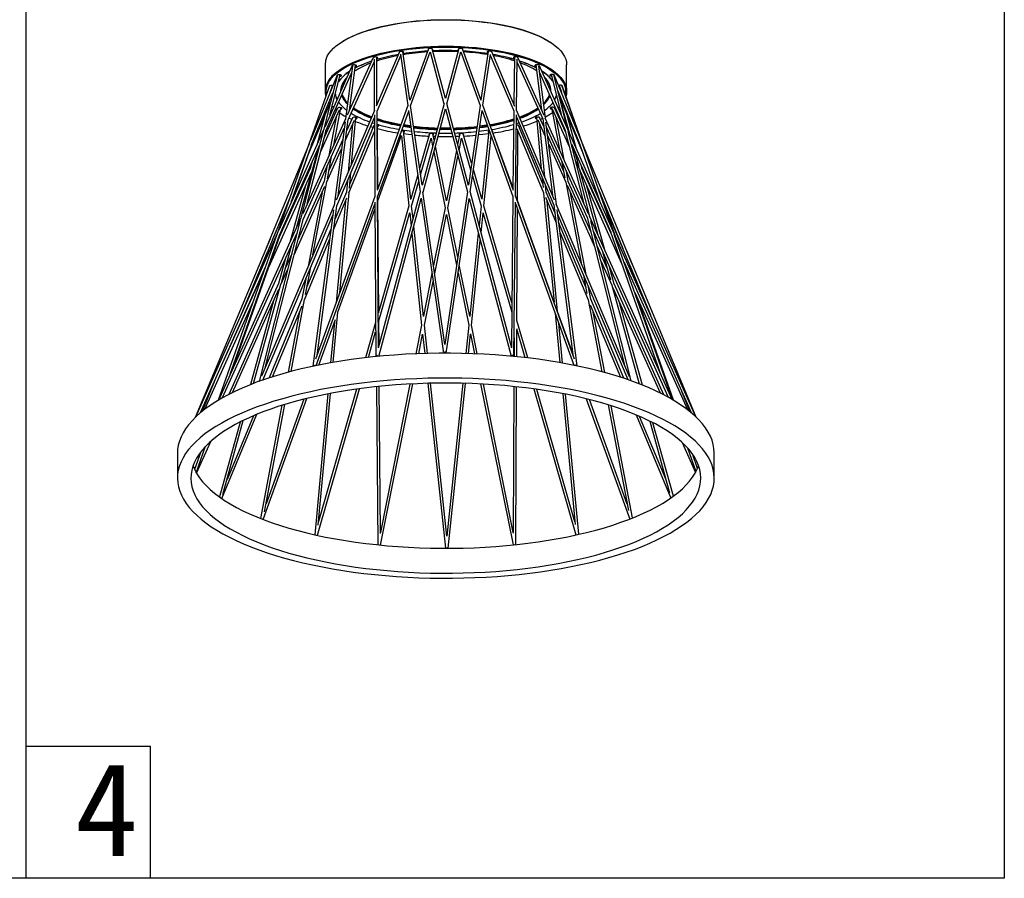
# Model space of a CAD drawing. Header units: inches. Extents: x -231 to 15565, y -8146 to 447.
# Tile 2 of 22: x -126 to -21, y 133 to 225. Entities that reach past the tile are written whole.
import ezdxf

# ---------------------------------------------------------------- set-up
doc = ezdxf.new("R2010")
doc.units = ezdxf.units.IN
doc.header["$MEASUREMENT"] = 0
doc.styles.add('宋体', font='txt')

msp = doc.modelspace()

# ---------------------------------------------------------------- linework, layer by layer
for p, q in [((-125.83, 430.231), (-125.83, 133.231)), ((-125.83, 147.413), (-112.484, 147.413)), ((-112.484, 147.413), (-112.484, 133.231))]:
    msp.add_line(p, q)
at = {"color": 7, "linetype": 'Continuous', "lineweight": 25}
for p, q in [((-85.739, 221.874), (-88.226, 216.027)), ((-84.615, 216.684), (-85.362, 221.894)), ((-82.609, 222.197), (-84.631, 216.642)), ((-82.433, 221.867), (-80.953, 216.297)), ((-80.803, 216.854), (-82.224, 222.201)), ((-79.362, 222.209), (-80.803, 216.854)), ((-80.655, 216.297), (-79.156, 221.866)), ((-76.966, 216.641), (-78.973, 222.196)), ((-76.222, 221.908), (-76.989, 216.705)), ((-73.35, 216.019), (-75.833, 221.877)), ((-88.536, 221.264), (-91.34, 215.056)), ((-88.459, 221.081), (-88.426, 215.555)), ((-88.142, 216.223), (-88.173, 221.294)), ((-88.138, 215.497), (-85.594, 221.479)), ((-85.611, 221.597), (-84.824, 216.111)), ((-84.529, 216.08), (-82.429, 221.851)), ((-79.158, 221.86), (-77.078, 216.103)), ((-76.782, 216.133), (-75.977, 221.594)), ((-75.99, 221.508), (-73.462, 215.545)), ((-73.402, 221.316), (-73.454, 216.265)), ((-73.173, 215.602), (-73.117, 221.074)), ((-70.203, 215.029), (-73.02, 221.27)), ((-90.808, 220.411), (-93.753, 213.8)), ((-93.709, 220.472), (-93.709, 217.639)), ((-90.765, 220.357), (-91.517, 214.664)), ((-91.237, 214.585), (-88.457, 220.739)), ((-91.107, 215.573), (-90.463, 220.444)), ((-73.12, 220.791), (-70.354, 214.663)), ((-71.097, 220.471), (-70.479, 215.641)), ((-70.074, 214.743), (-70.789, 220.335)), ((-53.919, 182.717), (-70.73, 220.425)), ((-67.789, 217.638), (-67.789, 220.471)), ((-92.403, 219.372), (-95.283, 212.354)), ((-92.381, 219.383), (-93.893, 213.481)), ((-93.618, 213.394), (-90.87, 219.566)), ((-93.191, 215.061), (-92.079, 219.402)), ((-70.703, 219.657), (-67.97, 213.527)), ((-70.697, 219.613), (-70.676, 219.598)), ((-69.463, 219.434), (-68.383, 215.162)), ((-67.698, 213.623), (-69.161, 219.415)), ((-60.758, 199.092), (-69.116, 219.396)), ((-93.226, 218.209), (-105.176, 184.504)), ((-93.176, 217.49), (-92.916, 218.222)), ((-93.096, 217.684), (-92.911, 218.209)), ((-92.911, 218.209), (-92.903, 218.239)), ((-91.98, 217.781), (-91.98, 217.798)), ((-68.725, 217.688), (-66.475, 212.224)), ((-68.605, 218.262), (-68.604, 218.259)), ((-68.604, 218.259), (-68.345, 217.522)), ((-68.585, 218.104), (-68.548, 218.1)), ((-66.24, 212.408), (-68.296, 218.25)), ((-66.073, 212.003), (-68.284, 218.244)), ((-68.254, 218.16), (-68.242, 218.179)), ((-95.154, 211.909), (-92.868, 217.481)), ((-92.979, 217.046), (-93.047, 217.046)), ((-92.435, 216.758), (-92.489, 216.872)), ((-68.531, 216.919), (-66.029, 210.941)), ((-95.521, 210.801), (-93.107, 216.549)), ((-94.203, 211.108), (-92.153, 215.661)), ((-92.395, 215.824), (-93.787, 212.734)), ((-92.824, 215.886), (-92.948, 216.009)), ((-92.789, 211.849), (-92.033, 215.862)), ((-92.497, 215.598), (-92.598, 215.684)), ((-88.424, 215.56), (-92.507, 205.962)), ((-90.944, 215.934), (-91.048, 216.02)), ((-90.894, 216.045), (-91.03, 216.154)), ((-90.895, 216.043), (-91.03, 216.153)), ((-84.821, 216.119), (-88.139, 207)), ((-84.747, 215.577), (-83.496, 206.849)), ((-83.306, 207.554), (-84.532, 216.103)), ((-80.95, 216.308), (-83.309, 207.543)), ((-83.202, 206.831), (-80.805, 215.739)), ((-80.805, 215.74), (-78.442, 206.847)), ((-78.329, 207.542), (-80.661, 216.32)), ((-77.076, 216.113), (-78.336, 207.568)), ((-78.149, 206.864), (-76.865, 215.574)), ((-76.871, 215.531), (-73.556, 206.359)), ((-73.479, 206.995), (-76.79, 216.155)), ((-73.462, 215.551), (-73.548, 207.183)), ((-69.078, 205.941), (-73.182, 215.622)), ((-70.537, 216.096), (-70.647, 216.012)), ((-70.52, 215.961), (-70.596, 215.901)), ((-69.425, 215.907), (-68.562, 211.393)), ((-69.412, 215.907), (-69.402, 215.876)), ((-69.345, 215.749), (-67.49, 211.626)), ((-67.895, 213.228), (-69.084, 215.872)), ((-68.965, 215.606), (-68.915, 215.647)), ((-68.588, 215.97), (-68.696, 215.864)), ((-68.332, 216.133), (-67.521, 213.227)), ((-91.517, 214.665), (-96.105, 204.507)), ((-93.724, 215.08), (-94.612, 211.869)), ((-92.515, 214.856), (-93.292, 210.736)), ((-92.459, 205.339), (-88.422, 214.83)), ((-92.318, 206.406), (-91.235, 214.602)), ((-91.528, 212.384), (-90.571, 214.522)), ((-90.768, 214.786), (-91.396, 213.384)), ((-90.855, 214.593), (-91.165, 214.745)), ((-90.86, 209.834), (-90.397, 214.832)), ((-88.421, 214.702), (-88.469, 214.719)), ((-88.424, 215.099), (-88.371, 206.362)), ((-88.088, 207.141), (-88.138, 215.517)), ((-88.083, 206.312), (-84.737, 215.507)), ((-73.267, 206.408), (-73.178, 215.092)), ((-73.101, 214.693), (-73.183, 214.665)), ((-73.08, 214.645), (-73.183, 214.61)), ((-73.137, 214.779), (-73.182, 214.763)), ((-73.13, 214.763), (-73.182, 214.745)), ((-73.18, 214.881), (-69.171, 205.423)), ((-71.038, 214.861), (-70.51, 209.32)), ((-70.895, 214.584), (-70.123, 212.862)), ((-70.25, 213.848), (-70.688, 214.828)), ((-70.38, 214.72), (-70.593, 214.615)), ((-70.354, 214.665), (-69.306, 206.48)), ((-65.422, 204.436), (-70.083, 214.764)), ((-68.053, 210.266), (-68.922, 214.809)), ((-66.722, 211.434), (-67.695, 214.923)), ((-93.891, 213.489), (-98.675, 202.745)), ((-96.032, 203.97), (-91.648, 213.676)), ((-95.618, 205.586), (-93.612, 213.415)), ((-91.56, 214.343), (-92.739, 205.415)), ((-90.753, 214.115), (-91.229, 208.965)), ((-88.465, 213.948), (-91.055, 207.715)), ((-88.547, 213.75), (-88.844, 213.836)), ((-88.047, 207.254), (-88.096, 213.982)), ((-72.909, 214.242), (-73.188, 214.153)), ((-73.139, 213.635), (-70.264, 206.737)), ((-70.356, 207.708), (-72.971, 213.979)), ((-72.728, 213.814), (-72.883, 213.768)), ((-70.137, 208.439), (-70.676, 214.096)), ((-68.89, 205.499), (-70.02, 214.323)), ((-69.949, 213.765), (-65.59, 204.109)), ((-67.971, 213.529), (-65.992, 205.7)), ((-93.921, 213.371), (-96.305, 204.064)), ((-91.808, 212.463), (-93.303, 209.123)), ((-91.145, 206.75), (-88.413, 213.322)), ((-88.037, 205.871), (-85.495, 212.932)), ((-85.517, 212.871), (-84.714, 205.349)), ((-84.497, 206.033), (-85.281, 213.381)), ((-82.507, 213.062), (-83.565, 209.363)), ((-83.465, 208.666), (-82.341, 212.593)), ((-82.343, 212.589), (-82.175, 211.758)), ((-82.007, 212.382), (-82.146, 213.07)), ((-81.897, 212.79), (-82.091, 212.797)), ((-79.315, 212.8), (-79.722, 212.786)), ((-79.261, 213.073), (-79.491, 211.916)), ((-79.323, 211.284), (-79.064, 212.589)), ((-79.068, 212.603), (-78.092, 209.222)), ((-77.991, 209.909), (-78.903, 213.07)), ((-76.129, 213.394), (-76.891, 206.054)), ((-76.675, 205.349), (-75.897, 212.838)), ((-73.547, 207.229), (-75.773, 213.38)), ((-75.739, 213.284), (-75.72, 213.309)), ((-73.072, 205.916), (-73.039, 213.395)), ((-68.124, 209.105), (-69.843, 212.941)), ((-65.317, 204.205), (-67.618, 213.307)), ((-95.423, 212.012), (-100.018, 200.815)), ((-98.575, 202.261), (-94.318, 211.821)), ((-97.343, 205.736), (-95.114, 212.024)), ((-97.163, 206.14), (-94.986, 212.319)), ((-96.736, 203.111), (-94.34, 211.771)), ((-93.533, 207.905), (-91.94, 211.463)), ((-80.694, 205.878), (-81.879, 211.748)), ((-69.717, 211.955), (-67.889, 207.874)), ((-67.285, 211.99), (-63.061, 202.516)), ((-66.911, 211.041), (-67.217, 211.722)), ((-66.993, 211.336), (-66.496, 209.553)), ((-66.509, 212.305), (-64.256, 205.903)), ((-62.806, 202.65), (-66.127, 212.089)), ((-95.689, 210.4), (-95.651, 210.492)), ((-94.476, 211.204), (-94.531, 211.083)), ((-93.468, 208.247), (-93.015, 210.648)), ((-82.047, 211.125), (-80.84, 205.146)), ((-79.619, 211.275), (-80.694, 205.879)), ((-80.546, 205.147), (-79.451, 210.644)), ((-95.305, 209.363), (-98.62, 202.004)), ((-95.129, 209.999), (-95.307, 209.357)), ((-95.034, 209.265), (-94.893, 209.577)), ((-93.518, 209.535), (-93.809, 207.99)), ((-76.888, 206.087), (-77.798, 209.241)), ((-68.33, 210.179), (-67.98, 208.352)), ((-66.812, 210.12), (-66.387, 209.175)), ((-66.395, 209.193), (-64.494, 202.381)), ((-66.124, 209.291), (-66.194, 209.543)), ((-63.023, 202.399), (-66.131, 209.307)), ((-99.754, 198.785), (-95.185, 208.929)), ((-91.098, 207.26), (-90.946, 208.894)), ((-83.759, 208.686), (-84.503, 206.087)), ((-77.9, 208.554), (-76.967, 205.322)), ((-70.419, 208.368), (-70.32, 207.331)), ((-67.613, 207.963), (-67.821, 209.051)), ((-66.346, 209.083), (-61.888, 199.175)), ((-95.808, 207.545), (-97.507, 201.404)), ((-97.021, 200.111), (-93.731, 207.462)), ((-93.809, 207.992), (-96.599, 201.759)), ((-95.007, 200.083), (-93.531, 207.915)), ((-91.316, 208.025), (-91.428, 206.82)), ((-84.421, 205.324), (-83.659, 207.989)), ((-69.981, 206.809), (-70.046, 207.487)), ((-67.889, 207.876), (-66.239, 199.243)), ((-67.747, 207.558), (-64.799, 200.978)), ((-65.207, 202.594), (-67.616, 207.969)), ((-63.711, 200.645), (-65.608, 207.443)), ((-64.404, 207.191), (-61.764, 200.779)), ((-101.732, 195.879), (-97.402, 206.432)), ((-94.039, 206.774), (-95.533, 198.845)), ((-88.37, 206.366), (-94.722, 188.909)), ((-92.797, 202.774), (-91.374, 206.198)), ((-91.427, 206.82), (-92.652, 203.874)), ((-92.138, 196.012), (-91.144, 206.755)), ((-87.987, 190.16), (-88.083, 206.331)), ((-83.494, 206.856), (-88.01, 190.072)), ((-87.944, 189.208), (-83.392, 206.126)), ((-83.396, 206.155), (-81.015, 189.548)), ((-80.856, 190.473), (-83.205, 206.852)), ((-78.441, 206.854), (-80.857, 190.474)), ((-80.702, 189.548), (-78.254, 206.153)), ((-78.255, 206.142), (-73.761, 189.227)), ((-73.687, 190.069), (-78.155, 206.885)), ((-73.556, 206.364), (-73.722, 190.202)), ((-66.937, 188.892), (-73.275, 206.428)), ((-70.264, 206.738), (-69.145, 195.001)), ((-70.068, 206.267), (-68.93, 203.538)), ((-69.068, 204.618), (-69.983, 206.812)), ((-65.704, 197.983), (-67.378, 206.734)), ((-64.108, 206.35), (-58.794, 193.652)), ((-92.739, 205.416), (-100.538, 187.08)), ((-99.342, 201.703), (-97.65, 205.733)), ((-94.669, 188.212), (-88.366, 205.533)), ((-94.576, 189.311), (-92.456, 205.356)), ((-91.517, 205.855), (-92.525, 194.946)), ((-92.328, 193.951), (-88.363, 204.964)), ((-88.368, 205.738), (-88.269, 189.181)), ((-87.949, 193.887), (-88.037, 205.873)), ((-84.714, 205.35), (-87.951, 194.038)), ((-84.275, 203.953), (-84.422, 205.326)), ((-80.84, 205.146), (-82.073, 198.957)), ((-79.475, 199.842), (-80.546, 205.148)), ((-76.967, 205.323), (-77.184, 203.233)), ((-73.673, 194.944), (-76.676, 205.35)), ((-73.444, 189.197), (-73.274, 205.73)), ((-73.276, 205.584), (-67.01, 188.248)), ((-73.128, 193.053), (-73.076, 205.03)), ((-69.153, 195.087), (-73.073, 205.918)), ((-68.76, 194.002), (-69.889, 205.838)), ((-69.171, 205.424), (-67.12, 189.398)), ((-61.058, 187.022), (-68.899, 205.519)), ((-62.584, 202.152), (-63.866, 205.772)), ((-96.305, 204.066), (-105.043, 184.722)), ((-100.402, 186.663), (-92.88, 204.348)), ((-100.09, 188.132), (-96.027, 203.989)), ((-92.803, 204.934), (-95.02, 188.146)), ((-87.943, 193.017), (-84.624, 204.616)), ((-84.632, 204.587), (-84.482, 203.182)), ((-81.95, 198.099), (-80.692, 204.414)), ((-80.692, 204.415), (-79.599, 199.001)), ((-76.976, 202.45), (-76.755, 204.585)), ((-76.77, 204.64), (-73.684, 193.94)), ((-66.673, 188.179), (-68.816, 204.914)), ((-68.755, 204.442), (-61.239, 186.71)), ((-65.59, 204.11), (-61.588, 188.272)), ((-56.461, 184.583), (-65.333, 204.239)), ((-96.374, 203.798), (-100.8, 186.522)), ((-93.078, 202.849), (-95.654, 196.653)), ((-83.157, 193.479), (-84.19, 203.159)), ((-65.74, 196.634), (-68.649, 203.613)), ((-60.863, 186.579), (-65.201, 203.745)), ((-99.608, 201.813), (-107.66, 182.643)), ((-98.843, 202.368), (-107.599, 182.701)), ((-104.702, 184.777), (-96.719, 202.449)), ((-103.881, 187.295), (-98.557, 202.313)), ((-103.523, 188.088), (-98.358, 202.749)), ((-84.398, 202.388), (-83.348, 192.554)), ((-77.268, 202.427), (-78.196, 193.494)), ((-68.511, 202.533), (-65.475, 195.25)), ((-64.915, 202.614), (-56.886, 184.824)), ((-63.073, 202.543), (-57.783, 187.511)), ((-56.443, 184.573), (-62.675, 202.28)), ((-98.367, 197.218), (-97.236, 201.306)), ((-95.912, 195.28), (-93.223, 201.75)), ((-78.004, 192.554), (-77.06, 201.644)), ((-63.474, 198.725), (-64.526, 201.073)), ((-102.726, 193.647), (-99.885, 200.409)), ((-97.294, 200.206), (-97.938, 198.766)), ((-63.982, 200.547), (-63.103, 197.395)), ((-53.897, 182.696), (-61.384, 200.587)), ((-107.075, 183.172), (-100.075, 198.893)), ((-98.007, 199.599), (-98.722, 197.013)), ((-95.809, 195.827), (-95.256, 198.761)), ((-78.195, 193.501), (-79.307, 199.009)), ((-64.118, 199.457), (-62.949, 196.849)), ((-62.681, 196.955), (-63.199, 198.811)), ((-61.623, 199.29), (-54.443, 183.184)), ((-61.024, 198.982), (-59.268, 194.714)), ((-100.271, 198.338), (-104.665, 188.585)), ((-100.004, 198.231), (-99.933, 198.389)), ((-98.449, 196.92), (-97.716, 198.557)), ((-82.242, 198.107), (-83.16, 193.501)), ((-79.431, 198.168), (-78.295, 192.539)), ((-65.981, 197.898), (-65.607, 195.942)), ((-98.721, 197.018), (-104.041, 185.131)), ((-101.386, 186.304), (-98.443, 196.942)), ((-95.783, 197.523), (-96.19, 195.361)), ((-83.057, 192.542), (-82.119, 197.25)), ((-65.198, 195.335), (-65.447, 196.638)), ((-62.953, 196.857), (-59.995, 186.256)), ((-62.825, 196.572), (-57.768, 185.284)), ((-57.36, 185.078), (-62.686, 196.967)), ((-103.635, 185.334), (-98.677, 196.411)), ((-60.486, 196.059), (-54.834, 183.498)), ((-106.625, 183.531), (-101.439, 195.044)), ((-99.232, 195.172), (-101.721, 186.174)), ((-96.19, 195.363), (-99.709, 186.896)), ((-99.349, 187.011), (-96.183, 194.628)), ((-97.363, 187.584), (-95.911, 195.287)), ((-92.26, 194.688), (-92.242, 194.883)), ((-65.475, 195.252), (-64.002, 187.547)), ((-65.262, 194.741), (-62.022, 186.969)), ((-61.662, 186.852), (-65.2, 195.341)), ((-59.659, 186.124), (-62.16, 195.087)), ((-56.333, 184.508), (-60.201, 195.425)), ((-96.449, 193.989), (-97.672, 187.501)), ((-92.827, 188.56), (-92.328, 193.954)), ((-69.035, 193.85), (-68.528, 188.534)), ((-67.134, 189.508), (-68.761, 194.005)), ((-63.693, 187.463), (-64.934, 193.953)), ((-94.372, 188.273), (-92.61, 193.167)), ((-92.717, 192.87), (-93.121, 188.508)), ((-88.291, 192.85), (-89.376, 189.056)), ((-87.924, 190.392), (-87.943, 193.019)), ((-83.348, 192.555), (-83.96, 189.481)), ((-82.735, 189.523), (-83.057, 192.543)), ((-78.295, 192.54), (-78.609, 189.518)), ((-77.382, 189.474), (-78.004, 192.555)), ((-71.969, 189.037), (-73.128, 193.055)), ((-68.234, 188.481), (-68.642, 192.763)), ((-89.067, 189.091), (-88.284, 191.824)), ((-83.664, 189.493), (-83.245, 191.601)), ((-83.246, 191.595), (-83.024, 189.515)), ((-78.32, 189.51), (-78.104, 191.593)), ((-78.109, 191.617), (-77.679, 189.487)), ((-73.176, 192.179), (-72.279, 189.073)), ((-73.145, 189.167), (-73.132, 192.029)), ((-73.424, 191.192), (-73.432, 189.196)), ((-87.915, 189.211), (-87.916, 189.313)), ((-66.682, 188.17), (-66.694, 188.22)), ((-66.651, 188.174), (-66.685, 188.267)), ((-106.881, 183.331), (-105.434, 186.856)), ((-88.18, 185.956), (-88.056, 168.996)), ((-87.777, 170.212), (-87.892, 185.986)), ((-84.607, 186.237), (-87.778, 170.318)), ((-87.754, 168.967), (-84.31, 186.252)), ((-82.682, 186.314), (-80.794, 168.625)), ((-80.643, 169.925), (-82.393, 186.321)), ((-78.941, 186.317), (-80.644, 169.926)), ((-80.488, 168.635), (-78.653, 186.309)), ((-77.024, 186.244), (-73.54, 168.985)), ((-73.514, 170.316), (-76.727, 186.228)), ((-73.446, 185.969), (-73.515, 170.256)), ((-104.686, 184.786), (-104.642, 184.91)), ((-93.428, 185.179), (-94.825, 170.078)), ((-94.526, 170.012), (-90.027, 185.736)), ((-94.441, 171.097), (-93.134, 185.236)), ((-90.339, 185.693), (-94.406, 171.479)), ((-73.232, 169.017), (-73.159, 185.938)), ((-71.31, 185.713), (-66.791, 170.051)), ((-66.901, 171.471), (-70.998, 185.669)), ((-68.211, 185.205), (-66.874, 171.185)), ((-66.483, 170.12), (-67.916, 185.147)), ((-55.468, 185.483), (-54.562, 183.282)), ((-98.341, 183.954), (-100.629, 171.815)), ((-100.338, 171.702), (-95.661, 184.693)), ((-100.203, 172.519), (-98.029, 184.05)), ((-95.997, 184.61), (-100.041, 173.376)), ((-65.683, 184.654), (-61.016, 171.757)), ((-61.289, 173.356), (-65.347, 184.569)), ((-63.325, 184.004), (-61.155, 172.658)), ((-60.713, 171.877), (-63.013, 183.906)), ((-104.78, 173.945), (-101.019, 182.993)), ((-101.397, 182.835), (-104.234, 176.01)), ((-60.34, 182.933), (-56.621, 174.013)), ((-102.83, 182.166), (-105.051, 174.136)), ((-104.685, 174.38), (-102.483, 182.339)), ((-57.123, 175.965), (-59.96, 182.771)), ((-58.882, 182.271), (-56.738, 174.587)), ((-56.336, 174.217), (-58.534, 182.094)), ((-107.505, 176.687), (-105.983, 180.088)), ((-55.385, 179.966), (-53.951, 176.764)), ((-109.55, 178.82), (-109.55, 176.147)), ((-107.04, 178.969), (-107.707, 177.076)), ((-107.526, 176.724), (-106.525, 179.566)), ((-54.834, 179.412), (-53.928, 176.855)), ((-53.741, 177.19), (-54.288, 178.735)), ((-51.95, 176.145), (-51.95, 178.817))]:
    msp.add_line(p, q, dxfattribs=at)
at = {"color": 8, "linetype": 'Continuous', "lineweight": 25}
for p, q in [((-92.911, 218.209), (-92.917, 218.219)), ((-68.607, 218.274), (-68.605, 218.262)), ((-68.9, 217.206), (-68.929, 217.094)), ((-92.821, 215.891), (-92.945, 216.02)), ((-92.045, 215.866), (-92.078, 215.874)), ((-69.398, 215.912), (-69.405, 215.887)), ((-68.922, 215.663), (-68.972, 215.622)), ((-68.59, 215.979), (-68.699, 215.869)), ((-70.99, 214.869), (-71.002, 214.852)), ((-94.823, 188.18), (-94.861, 188.192)), ((-66.677, 188.179), (-66.693, 188.203))]:
    msp.add_line(p, q, dxfattribs=at)
msp.add_lwpolyline([(-230.83, 430.231), (-20.83, 430.231), (-20.83, 133.231), (-230.83, 133.231)], close=True)
at = {"color": 8, "linetype": 'Continuous', "lineweight": 25, "flags": 128}
for points in [[(-93.604, 221.084), (-93.476, 221.383), (-93.297, 221.679), (-93.069, 221.97), (-92.792, 222.256), (-92.468, 222.534), (-92.097, 222.804), (-91.682, 223.065), (-91.224, 223.315), (-90.724, 223.555), (-90.184, 223.782), (-89.608, 223.996), (-88.997, 224.197), (-88.353, 224.382), (-87.679, 224.552), (-86.977, 224.706), (-86.251, 224.844), (-85.504, 224.964), (-84.737, 225.066), (-83.955, 225.15), (-83.16, 225.216), (-82.356, 225.263), (-81.546, 225.291), (-80.732, 225.3), (-79.918, 225.29), (-79.108, 225.261), (-78.304, 225.213), (-77.509, 225.147), (-76.728, 225.062), (-75.962, 224.959), (-75.215, 224.838), (-74.49, 224.7), (-73.79, 224.545), (-73.117, 224.374), (-72.475, 224.188), (-71.865, 223.987), (-71.29, 223.772), (-70.752, 223.544), (-70.254, 223.304), (-69.797, 223.053), (-69.384, 222.792), (-69.015, 222.522), (-68.693, 222.243), (-68.418, 221.958), (-68.192, 221.666), (-68.015, 221.37), (-67.889, 221.07), (-67.813, 220.768), (-67.789, 220.471)], [(-92.85, 219.368), (-92.792, 219.423), (-92.468, 219.701), (-92.098, 219.971), (-91.682, 220.232), (-91.224, 220.482), (-90.724, 220.722), (-90.185, 220.949), (-89.608, 221.163), (-88.997, 221.364), (-88.353, 221.549), (-87.679, 221.719), (-86.977, 221.873), (-86.252, 222.011), (-85.504, 222.131), (-84.738, 222.233), (-83.955, 222.317), (-83.161, 222.383), (-82.356, 222.43), (-81.546, 222.458), (-80.732, 222.467), (-79.918, 222.457), (-79.108, 222.428), (-78.304, 222.38), (-77.509, 222.314), (-76.728, 222.229), (-75.962, 222.126), (-75.215, 222.005), (-74.49, 221.867), (-73.79, 221.712), (-73.117, 221.541), (-72.475, 221.355), (-71.865, 221.154), (-71.29, 220.939), (-70.752, 220.711), (-70.254, 220.471), (-69.797, 220.22), (-69.384, 219.959), (-69.015, 219.689), (-68.722, 219.438)], [(-69.587, 217.154), (-69.63, 217.047), (-69.702, 216.899)], [(-92.033, 215.862), (-92.033, 215.862), (-92.045, 215.866)], [(-90.418, 214.836), (-90.429, 214.837), (-90.472, 214.841)], [(-88, 189.203), (-88.033, 189.227), (-88.07, 189.243)], [(-73.448, 189.197), (-73.464, 189.226), (-73.49, 189.249)], [(-95.02, 188.146), (-95.015, 188.164), (-94.99, 188.197)], [(-66.907, 188.227), (-66.871, 188.246), (-66.817, 188.262)], [(-80.566, 168.632), (-80.592, 168.63), (-80.633, 168.625)]]:
    msp.add_lwpolyline(points, dxfattribs=at)
at = {"color": 7, "linetype": 'Continuous', "lineweight": 25, "flags": 128}
for points in [[(-92.768, 222.275), (-92.752, 222.29), (-92.429, 222.567), (-92.06, 222.836), (-91.646, 223.096), (-91.189, 223.346), (-90.69, 223.585), (-90.153, 223.811), (-89.579, 224.025), (-88.969, 224.224), (-88.327, 224.409), (-87.656, 224.579), (-86.957, 224.732), (-86.233, 224.869), (-85.488, 224.989), (-84.724, 225.091), (-83.945, 225.175), (-83.152, 225.24), (-82.351, 225.287), (-81.543, 225.315)], [(-79.921, 225.314), (-79.113, 225.285), (-78.312, 225.238), (-77.52, 225.171), (-76.741, 225.087), (-75.978, 224.984), (-75.234, 224.863), (-74.511, 224.726), (-73.813, 224.572), (-73.143, 224.401), (-72.502, 224.216), (-71.894, 224.015), (-71.321, 223.801), (-70.785, 223.574), (-70.289, 223.335), (-69.834, 223.085), (-69.421, 222.824), (-69.054, 222.555), (-68.803, 222.342)], [(-93.086, 218.961), (-93.001, 219.062), (-92.726, 219.346), (-92.403, 219.623), (-92.035, 219.891), (-91.621, 220.151), (-91.165, 220.4), (-90.668, 220.638), (-90.132, 220.864), (-89.559, 221.077), (-88.951, 221.276), (-88.311, 221.461), (-87.64, 221.63), (-86.943, 221.783), (-86.221, 221.92), (-85.477, 222.039), (-84.715, 222.141), (-83.938, 222.224), (-83.147, 222.29), (-82.347, 222.337), (-81.541, 222.365), (-80.732, 222.374), (-79.923, 222.364), (-79.117, 222.335), (-78.317, 222.287), (-77.527, 222.221), (-76.75, 222.137), (-75.989, 222.034), (-75.246, 221.914), (-74.525, 221.776), (-73.829, 221.623), (-73.16, 221.453), (-72.521, 221.267), (-71.914, 221.068), (-71.342, 220.854), (-70.808, 220.627), (-70.312, 220.389), (-69.858, 220.139), (-69.447, 219.879), (-69.08, 219.61), (-68.76, 219.333), (-68.486, 219.049), (-68.432, 218.985)], [(-85.277, 221.811), (-85.284, 221.848), (-85.328, 221.88), (-85.402, 221.904), (-85.495, 221.916), (-85.593, 221.913), (-85.681, 221.897), (-85.746, 221.87), (-85.777, 221.835), (-85.771, 221.799)], [(-82.162, 222.127), (-82.168, 222.163), (-82.212, 222.196), (-82.286, 222.22), (-82.38, 222.232), (-82.478, 222.229), (-82.566, 222.213), (-82.63, 222.185), (-82.661, 222.151), (-82.655, 222.114), (-82.644, 222.102)], [(-82.195, 222.091), (-82.193, 222.092), (-82.162, 222.127)], [(-78.944, 222.113), (-78.932, 222.131), (-78.939, 222.168), (-78.983, 222.201), (-79.057, 222.225), (-79.15, 222.236), (-79.249, 222.234), (-79.337, 222.218), (-79.401, 222.19), (-79.432, 222.155), (-79.426, 222.119), (-79.394, 222.092)], [(-75.81, 221.825), (-75.817, 221.861), (-75.861, 221.894), (-75.935, 221.918), (-76.028, 221.93), (-76.126, 221.927), (-76.214, 221.911), (-76.279, 221.883), (-76.31, 221.848), (-76.303, 221.812), (-76.259, 221.779), (-76.242, 221.771)], [(-88.067, 221.205), (-88.074, 221.242), (-88.118, 221.275), (-88.192, 221.299), (-88.285, 221.311), (-88.384, 221.308), (-88.472, 221.292), (-88.536, 221.264), (-88.567, 221.229), (-88.565, 221.2)], [(-85.343, 221.759), (-85.309, 221.776), (-85.277, 221.811)], [(-73.005, 221.239), (-73.014, 221.264), (-73.058, 221.296), (-73.132, 221.32), (-73.225, 221.332), (-73.323, 221.329), (-73.411, 221.313), (-73.476, 221.286), (-73.507, 221.251), (-73.5, 221.214), (-73.457, 221.181), (-73.404, 221.163)], [(-90.342, 220.352), (-90.349, 220.388), (-90.392, 220.421), (-90.467, 220.445), (-90.56, 220.457), (-90.658, 220.454), (-90.746, 220.438), (-90.81, 220.41), (-90.842, 220.375), (-90.838, 220.344)], [(-70.713, 220.388), (-70.722, 220.416), (-70.766, 220.449), (-70.84, 220.473), (-70.933, 220.485), (-71.031, 220.482), (-71.119, 220.466), (-71.184, 220.438), (-71.215, 220.403), (-71.208, 220.367), (-71.164, 220.334), (-71.09, 220.31), (-71.076, 220.307)], [(-91.945, 219.307), (-91.952, 219.344), (-91.996, 219.377), (-92.07, 219.401), (-92.163, 219.412), (-92.262, 219.41), (-92.35, 219.394), (-92.414, 219.366), (-92.445, 219.331), (-92.438, 219.295), (-92.436, 219.292)], [(-69.091, 219.335), (-69.09, 219.34), (-69.096, 219.377), (-69.14, 219.409), (-69.214, 219.433), (-69.308, 219.445), (-69.406, 219.443), (-69.494, 219.426), (-69.558, 219.399), (-69.589, 219.364), (-69.583, 219.327), (-69.539, 219.294), (-69.465, 219.27), (-69.42, 219.263)], [(-68.722, 219.438), (-68.693, 219.41), (-68.418, 219.124), (-68.192, 218.833), (-68.015, 218.537), (-67.889, 218.237), (-67.813, 217.935), (-67.789, 217.632), (-67.815, 217.329), (-67.874, 217.086)], [(-92.871, 218.232), (-92.894, 218.238), (-92.987, 218.249), (-93.085, 218.247), (-93.173, 218.23), (-93.238, 218.203), (-93.269, 218.168), (-93.262, 218.131), (-93.256, 218.125)], [(-92.962, 218.065), (-92.953, 218.065), (-92.939, 218.067)], [(-92.013, 217.706), (-91.993, 217.969), (-91.923, 218.251)], [(-91.981, 217.779), (-91.961, 218.007), (-91.89, 218.288)], [(-69.517, 217.797), (-69.521, 217.73), (-69.522, 217.715)], [(-68.242, 218.179), (-68.248, 218.216), (-68.292, 218.249), (-68.366, 218.273), (-68.46, 218.284), (-68.558, 218.282), (-68.646, 218.265), (-68.651, 218.264)], [(-68.907, 217.232), (-68.967, 217.013), (-69.085, 216.736)], [(-68.475, 217.082), (-68.545, 217.079), (-68.574, 217.075)], [(-91.908, 215.78), (-91.915, 215.817), (-91.959, 215.85), (-92.033, 215.874), (-92.126, 215.885), (-92.224, 215.883), (-92.312, 215.866), (-92.377, 215.839), (-92.408, 215.804), (-92.41, 215.792)], [(-92.142, 216.323), (-92.21, 216.412), (-92.249, 216.467)], [(-90.921, 215.984), (-91.034, 216.077), (-91.04, 216.081)], [(-70.537, 216.095), (-70.544, 216.089), (-70.645, 216.009)], [(-70.528, 216.023), (-70.544, 216.009), (-70.619, 215.95)], [(-69.055, 215.807), (-69.052, 215.813), (-69.059, 215.849), (-69.103, 215.882), (-69.177, 215.906), (-69.27, 215.918), (-69.369, 215.915), (-69.457, 215.899), (-69.521, 215.871), (-69.552, 215.837), (-69.545, 215.8), (-69.502, 215.767), (-69.427, 215.743), (-69.393, 215.737)], [(-90.283, 214.741), (-90.29, 214.777), (-90.333, 214.81), (-90.408, 214.834), (-90.501, 214.846), (-90.599, 214.843), (-90.687, 214.827), (-90.751, 214.799), (-90.783, 214.765), (-90.785, 214.75)], [(-88.421, 214.647), (-88.443, 214.654), (-88.49, 214.671)], [(-70.659, 214.762), (-70.656, 214.769), (-70.663, 214.805), (-70.707, 214.838), (-70.781, 214.862), (-70.874, 214.874), (-70.972, 214.871), (-71.06, 214.855), (-71.125, 214.827), (-71.156, 214.793), (-71.149, 214.756), (-71.105, 214.723), (-71.031, 214.699), (-71.023, 214.698)], [(-88.418, 214.188), (-88.553, 214.231), (-88.662, 214.266)], [(-88.414, 213.973), (-88.459, 213.952), (-88.49, 213.917), (-88.489, 213.89)], [(-87.99, 213.893), (-87.997, 213.93), (-88.041, 213.963), (-88.115, 213.987), (-88.129, 213.989)], [(-84.509, 213.918), (-84.579, 213.927), (-85.274, 214.031)], [(-80.217, 213.527), (-80.847, 213.523), (-81.4, 213.53)], [(-80.231, 213.578), (-80.847, 213.574), (-81.386, 213.58)], [(-80.252, 213.657), (-80.847, 213.653), (-81.365, 213.659)], [(-80.258, 213.681), (-80.847, 213.677), (-81.358, 213.683)], [(-76.315, 213.993), (-76.41, 213.978), (-77.115, 213.878)], [(-76.323, 214.014), (-76.393, 214.003), (-77.105, 213.902), (-77.111, 213.902)], [(-72.938, 213.901), (-72.93, 213.915), (-72.937, 213.951), (-72.981, 213.984), (-73.055, 214.008), (-73.148, 214.02), (-73.189, 214.021)], [(-85.188, 213.296), (-85.194, 213.332), (-85.238, 213.365), (-85.312, 213.389), (-85.406, 213.401), (-85.504, 213.398), (-85.505, 213.398)], [(-85.266, 213.239), (-85.219, 213.261), (-85.188, 213.296)], [(-84.373, 212.964), (-84.748, 213.008), (-85.248, 213.073)], [(-82.065, 212.989), (-82.072, 213.025), (-82.116, 213.058), (-82.19, 213.082), (-82.283, 213.094), (-82.381, 213.091), (-82.469, 213.075), (-82.534, 213.047), (-82.565, 213.013), (-82.558, 212.976), (-82.537, 212.956)], [(-82.12, 212.941), (-82.097, 212.954), (-82.065, 212.989)], [(-78.836, 212.994), (-78.843, 213.03), (-78.887, 213.063), (-78.961, 213.087), (-79.054, 213.099), (-79.152, 213.096), (-79.24, 213.08), (-79.305, 213.052), (-79.336, 213.017), (-79.329, 212.981), (-79.286, 212.948)], [(-78.87, 212.957), (-78.867, 212.959), (-78.836, 212.994)], [(-76.161, 213.085), (-76.782, 213.003), (-77.251, 212.951)], [(-76.101, 213.402), (-76.125, 213.396), (-76.189, 213.368), (-76.22, 213.333), (-76.214, 213.297), (-76.17, 213.264), (-76.144, 213.253)], [(-75.72, 213.309), (-75.727, 213.346), (-75.771, 213.379), (-75.79, 213.387)], [(-51.95, 178.817), (-51.951, 178.86), (-51.981, 179.309), (-52.061, 179.757), (-52.192, 180.204), (-52.373, 180.648), (-52.603, 181.089), (-52.883, 181.527), (-53.212, 181.959), (-53.59, 182.386), (-54.015, 182.807), (-54.486, 183.22), (-55.004, 183.626), (-55.567, 184.024), (-56.175, 184.412), (-56.825, 184.79), (-57.517, 185.158), (-58.25, 185.515), (-59.023, 185.861), (-59.834, 186.193), (-60.681, 186.513), (-61.563, 186.82), (-62.48, 187.112), (-63.428, 187.39), (-64.407, 187.653), (-65.414, 187.9), (-66.448, 188.131), (-67.508, 188.346), (-68.59, 188.544), (-69.694, 188.726), (-70.817, 188.889), (-71.958, 189.036), (-73.114, 189.164), (-74.284, 189.274), (-75.465, 189.366), (-76.655, 189.439), (-77.852, 189.494), (-79.055, 189.529), (-80.26, 189.547), (-81.466, 189.545), (-82.671, 189.524), (-83.873, 189.485), (-85.069, 189.427), (-86.258, 189.35), (-87.437, 189.255), (-88.604, 189.142), (-89.757, 189.01), (-90.895, 188.861), (-92.015, 188.694), (-93.115, 188.509), (-94.193, 188.308), (-95.248, 188.09), (-96.277, 187.856), (-97.28, 187.606), (-98.253, 187.34), (-99.195, 187.06), (-100.105, 186.765), (-100.981, 186.456), (-101.822, 186.133), (-102.625, 185.798), (-103.391, 185.451), (-104.116, 185.092), (-104.801, 184.722), (-105.443, 184.342), (-106.042, 183.951), (-106.597, 183.552), (-107.106, 183.145), (-107.569, 182.73), (-107.985, 182.308), (-108.354, 181.88), (-108.673, 181.447), (-108.944, 181.009), (-109.166, 180.567), (-109.337, 180.122), (-109.459, 179.675), (-109.53, 179.227), (-109.55, 178.82)], [(-51.951, 176.187), (-51.981, 176.636), (-52.061, 177.085), (-52.192, 177.531), (-52.373, 177.976), (-52.604, 178.417), (-52.884, 178.854), (-53.213, 179.286), (-53.59, 179.713), (-54.015, 180.134), (-54.487, 180.547), (-55.004, 180.953), (-55.567, 181.351), (-56.175, 181.739), (-56.825, 182.118), (-57.517, 182.486), (-58.25, 182.843), (-59.023, 183.188), (-59.834, 183.521), (-60.681, 183.841), (-61.564, 184.147), (-62.48, 184.439), (-63.428, 184.717), (-64.407, 184.98), (-65.414, 185.227), (-66.448, 185.458), (-67.508, 185.673), (-68.59, 185.872), (-69.694, 186.053), (-70.818, 186.217), (-71.958, 186.363), (-73.114, 186.491), (-74.284, 186.601), (-75.465, 186.693), (-76.655, 186.766), (-77.852, 186.821), (-79.055, 186.857), (-80.26, 186.874), (-81.467, 186.872), (-82.672, 186.852), (-83.873, 186.812), (-85.069, 186.754), (-86.258, 186.678), (-87.437, 186.583), (-88.604, 186.469), (-89.758, 186.338), (-90.895, 186.188), (-92.015, 186.021), (-93.115, 185.837), (-94.193, 185.635), (-95.248, 185.417), (-96.278, 185.183), (-97.28, 184.933), (-98.253, 184.667), (-99.195, 184.387), (-100.105, 184.092), (-100.981, 183.783), (-101.822, 183.461), (-102.626, 183.126), (-103.391, 182.778), (-104.116, 182.419), (-104.801, 182.049), (-105.443, 181.669), (-106.042, 181.279), (-106.597, 180.88), (-107.106, 180.472), (-107.569, 180.057), (-107.985, 179.636), (-108.354, 179.208), (-108.674, 178.774), (-108.944, 178.336), (-109.166, 177.895), (-109.337, 177.45), (-109.459, 177.003), (-109.53, 176.554), (-109.55, 176.105), (-109.52, 175.655), (-109.44, 175.207), (-109.309, 174.76), (-109.128, 174.316), (-108.897, 173.875), (-108.617, 173.438), (-108.288, 173.005), (-107.911, 172.578), (-107.486, 172.158), (-107.014, 171.744), (-106.497, 171.338), (-105.933, 170.941), (-105.326, 170.552), (-104.676, 170.174), (-103.984, 169.806), (-103.25, 169.449), (-102.478, 169.104), (-101.667, 168.771), (-100.82, 168.451), (-99.937, 168.145), (-99.021, 167.852), (-98.073, 167.574), (-97.094, 167.312), (-96.087, 167.064), (-95.053, 166.833), (-93.993, 166.618), (-92.911, 166.42), (-91.807, 166.239), (-90.683, 166.075), (-89.543, 165.929), (-88.386, 165.8), (-87.217, 165.69), (-86.036, 165.598), (-84.846, 165.525), (-83.649, 165.471), (-82.446, 165.435), (-81.241, 165.418), (-80.034, 165.419), (-78.829, 165.44), (-77.628, 165.479), (-76.432, 165.537), (-75.243, 165.614), (-74.064, 165.709), (-72.897, 165.822), (-71.743, 165.954), (-70.606, 166.103), (-69.486, 166.27), (-68.386, 166.455), (-67.308, 166.656), (-66.253, 166.874), (-65.223, 167.108), (-64.221, 167.359), (-63.248, 167.624), (-62.306, 167.905), (-61.396, 168.2), (-60.52, 168.509), (-59.679, 168.831), (-58.875, 169.166), (-58.11, 169.513), (-57.385, 169.872), (-56.7, 170.242), (-56.058, 170.623), (-55.459, 171.013), (-54.904, 171.412), (-54.395, 171.819), (-53.932, 172.234), (-53.515, 172.656), (-53.147, 173.084), (-52.827, 173.517), (-52.557, 173.955), (-52.335, 174.397), (-52.164, 174.842), (-52.042, 175.289), (-51.971, 175.738), (-51.951, 176.187)], [(-53.391, 176.185), (-53.421, 176.623), (-53.501, 177.061), (-53.632, 177.497), (-53.813, 177.93), (-54.045, 178.36), (-54.325, 178.786), (-54.655, 179.208), (-55.032, 179.623), (-55.458, 180.032), (-55.93, 180.434), (-56.448, 180.828), (-57.012, 181.213), (-57.619, 181.589), (-58.269, 181.954), (-58.961, 182.309), (-59.693, 182.653), (-60.464, 182.985), (-61.272, 183.303), (-62.117, 183.609), (-62.996, 183.901), (-63.908, 184.178), (-64.851, 184.441), (-65.824, 184.688), (-66.824, 184.919), (-67.85, 185.134), (-68.9, 185.333), (-69.972, 185.514), (-71.064, 185.678), (-72.174, 185.825), (-73.3, 185.954), (-74.439, 186.064), (-75.59, 186.156), (-76.751, 186.229), (-77.919, 186.284), (-79.093, 186.32), (-80.269, 186.337), (-81.446, 186.336), (-82.622, 186.315), (-83.795, 186.276), (-84.962, 186.218), (-86.121, 186.141), (-87.27, 186.046), (-88.408, 185.932), (-89.531, 185.8), (-90.637, 185.651), (-91.726, 185.483), (-92.794, 185.299), (-93.839, 185.097), (-94.861, 184.879), (-95.856, 184.645), (-96.824, 184.395), (-97.761, 184.13), (-98.668, 183.85), (-99.541, 183.556), (-100.379, 183.248), (-101.181, 182.926), (-101.945, 182.593), (-102.669, 182.247), (-103.354, 181.89), (-103.996, 181.522), (-104.595, 181.145), (-105.15, 180.758), (-105.66, 180.363), (-106.124, 179.96), (-106.541, 179.549), (-106.91, 179.133), (-107.231, 178.711), (-107.502, 178.284), (-107.724, 177.853), (-107.896, 177.419), (-108.018, 176.983), (-108.09, 176.545), (-108.11, 176.107), (-108.08, 175.668), (-108, 175.231), (-107.869, 174.795), (-107.687, 174.361), (-107.456, 173.931), (-107.176, 173.505), (-106.846, 173.084), (-106.468, 172.669), (-106.043, 172.26), (-105.571, 171.858), (-105.053, 171.464), (-104.489, 171.079), (-103.882, 170.703), (-103.232, 170.337), (-102.54, 169.982), (-101.808, 169.639), (-101.037, 169.307), (-100.229, 168.988), (-99.384, 168.683), (-98.505, 168.391), (-97.593, 168.113), (-96.65, 167.851), (-95.677, 167.604), (-94.677, 167.372), (-93.651, 167.157), (-92.601, 166.959), (-91.529, 166.777), (-90.437, 166.613), (-89.327, 166.467), (-88.201, 166.338), (-87.062, 166.228), (-85.911, 166.136), (-84.75, 166.062), (-83.582, 166.007), (-82.408, 165.971), (-81.232, 165.954), (-80.054, 165.956), (-78.878, 165.976), (-77.706, 166.016), (-76.539, 166.074), (-75.38, 166.151), (-74.231, 166.246), (-73.093, 166.36), (-71.97, 166.491), (-70.864, 166.641), (-69.775, 166.808), (-68.707, 166.993), (-67.661, 167.194), (-66.64, 167.412), (-65.645, 167.646), (-64.677, 167.896), (-63.739, 168.162), (-62.833, 168.442), (-61.96, 168.736), (-61.122, 169.044), (-60.32, 169.365), (-59.556, 169.699), (-58.831, 170.045), (-58.147, 170.401), (-57.505, 170.769), (-56.906, 171.147), (-56.351, 171.533), (-55.841, 171.929), (-55.377, 172.332), (-54.96, 172.742), (-54.591, 173.159), (-54.27, 173.581), (-53.999, 174.007), (-53.777, 174.438), (-53.605, 174.872), (-53.483, 175.308), (-53.411, 175.746), (-53.391, 176.185)], [(-107.874, 177.483), (-107.869, 177.467), (-107.687, 177.034), (-107.456, 176.604), (-107.176, 176.178), (-106.846, 175.757), (-106.468, 175.341), (-106.043, 174.932), (-105.571, 174.53), (-105.052, 174.137), (-104.489, 173.751), (-103.882, 173.376), (-103.232, 173.01), (-102.54, 172.655), (-101.808, 172.311), (-101.037, 171.98), (-100.229, 171.661), (-99.384, 171.355), (-98.505, 171.063), (-97.593, 170.786), (-96.65, 170.523), (-95.677, 170.276), (-94.677, 170.045), (-93.65, 169.83), (-92.6, 169.631), (-91.529, 169.45), (-90.437, 169.286), (-89.327, 169.139), (-88.201, 169.011), (-87.062, 168.9), (-85.91, 168.808), (-84.75, 168.735), (-83.582, 168.68), (-82.408, 168.644), (-81.232, 168.627), (-80.054, 168.628), (-78.878, 168.649), (-77.706, 168.688), (-76.539, 168.747), (-75.38, 168.823), (-74.23, 168.919), (-73.093, 169.032), (-71.97, 169.164), (-70.864, 169.314), (-69.775, 169.481), (-68.707, 169.665), (-67.661, 169.867), (-66.64, 170.085), (-65.644, 170.319), (-64.677, 170.569), (-63.739, 170.834), (-62.833, 171.114), (-61.96, 171.409), (-61.122, 171.717), (-60.32, 172.038), (-59.556, 172.372), (-58.831, 172.717), (-58.147, 173.074), (-57.505, 173.442), (-56.906, 173.819), (-56.35, 174.206), (-55.841, 174.601), (-55.377, 175.005), (-54.96, 175.415), (-54.591, 175.831), (-54.27, 176.253), (-53.999, 176.68), (-53.777, 177.111), (-53.627, 177.481)]]:
    msp.add_lwpolyline(points, dxfattribs=at)
at = {"color": 7, "linetype": 'Continuous', "lineweight": 25}
for centre, radius, start, end in [((-80.948, 193.184), 28.81, 93.49081, 98.74583), ((-80.948, 193.214), 28.778, 93.49646, 98.75445), ((-80.75, 190.2), 31.801, 87.61366, 92.54626), ((-80.75, 190.229), 31.77, 87.6127, 92.5474), ((-80.75, 191.822), 30.094, 87.52249, 92.6471), ((-80.568, 193.025), 28.971, 81.44125, 86.66639), ((-80.568, 193.054), 28.938, 81.4329, 86.66094), ((-85.08, 209.784), 11.654, 108.20519, 117.76609), ((-85.074, 209.75), 11.691, 108.16288, 117.69669), ((-88.204, 221.309), 0.171, 280.86121, 322.78739), ((-82.243, 200.832), 21.053, 99.91608, 106.35552), ((-82.245, 200.865), 21.017, 99.93218, 106.37871), ((-82.439, 203.016), 18.757, 100.69419, 107.78928), ((-80.984, 195.05), 26.857, 93.74011, 99.27842), ((-80.53, 194.923), 26.985, 80.92042, 86.43162), ((-79.26, 200.813), 21.073, 73.86704, 80.29654), ((-79.259, 200.845), 21.037, 73.84444, 80.2809), ((-79.117, 202.784), 18.996, 72.50636, 79.50683), ((-76.518, 209.526), 11.934, 62.75621, 72.07169), ((-76.512, 209.559), 11.897, 62.68949, 72.03049), ((-88.923, 216.23), 4.14, 121.77427, 143.83255), ((-85.67, 212.132), 9.079, 110.25736, 122.51226), ((-90.496, 220.476), 0.198, 273.0991, 320.98646), ((-75.92, 211.942), 9.29, 58.13373, 70.05442), ((-72.753, 216.027), 4.407, 38.23876, 58.3772), ((-72.599, 216.212), 4.163, 37.25997, 58.723), ((-90.867, 217.215), 2.927, 132.6438, 159.27542), ((-88.942, 216.264), 4.095, 121.92633, 144.40174), ((-92.114, 219.449), 0.22, 267.59919, 319.86194), ((-89.605, 217.38), 2.476, 136.3994, 159.41094), ((-89.701, 217.49), 2.331, 138.14255, 159.96482), ((-71.564, 217.619), 2.078, 0.46158, 47.59346), ((-71.529, 217.669), 2.011, 1.05382, 43.13448), ((-91.862, 217.64), 1.847, 160.68387, 197.39929), ((-90.77, 217.611), 1.86, 188.61585, 206.84542), ((-89.601, 218.075), 2.44, 199.65902, 225.93011), ((-89.575, 218.175), 2.473, 200.98864, 226.11652), ((-89.12, 218.457), 3.102, 216.01848, 225.16729), ((-72.074, 218.275), 2.652, 312.68537, 337.22869), ((-72.047, 218.172), 2.617, 312.86023, 338.47226), ((-72.226, 218.309), 2.891, 312.86271, 330.80752), ((-70.874, 217.669), 2.028, 332.20288, 343.54379), ((-89.212, 218.652), 3.752, 215.82656, 234.4498), ((-92.067, 215.91), 0.205, 271.30819, 320.60569), ((-85.766, 223.077), 8.83, 235.97431, 250.17682), ((-85.757, 223.088), 8.792, 235.90839, 250.16646), ((-85.725, 223.234), 8.865, 236.18935, 250.31565), ((-85.7, 223.386), 9.001, 236.5902, 250.49738), ((-76.01, 223.815), 9.478, 289.37921, 302.72559), ((-75.82, 223.327), 8.97, 289.28022, 303.38992), ((-75.788, 223.181), 8.897, 289.42505, 303.66414), ((-75.779, 223.17), 8.936, 289.41598, 303.60078), ((-72.532, 218.899), 4.099, 305.08725, 322.90835), ((-87.8, 221.525), 7.567, 235.05796, 240.86816), ((-85.542, 224.296), 10.499, 239.16676, 251.14482), ((-90.431, 214.858), 0.189, 275.59272, 321.53905), ((-82.349, 232.919), 19.112, 252.38209, 260.31731), ((-82.357, 232.763), 18.979, 252.27995, 260.24997), ((-82.364, 232.659), 18.954, 252.27937, 260.17467), ((-82.363, 232.687), 19.033, 252.35592, 260.16085), ((-79.295, 233.538), 19.748, 279.5073, 287.15528), ((-79.288, 233.381), 19.613, 279.57323, 287.25286), ((-79.281, 233.278), 19.589, 279.64659, 287.25267), ((-79.282, 233.307), 19.669, 279.65983, 287.17891), ((-76.07, 224.545), 10.773, 288.59274, 300.39495), ((-73.725, 221.562), 7.613, 298.51662, 305.34594), ((-84.616, 228.202), 14.974, 247.12564, 252.49208), ((-82.238, 234.319), 21.06, 253.7546, 260.38887), ((-88.127, 213.997), 0.171, 280.90078, 322.79716), ((-82.007, 237.405), 24.545, 255.64455, 260.88909), ((-81.193, 240.094), 26.929, 260.87092, 263.0967), ((-81.239, 238.583), 25.034, 260.60023, 262.5452), ((-81.239, 238.551), 24.952, 260.61106, 262.50349), ((-81.237, 238.645), 24.965, 260.67583, 262.47655), ((-80.82, 242.289), 28.61, 263.1899, 268.32933), ((-80.821, 242.146), 28.492, 263.16905, 268.3103), ((-80.821, 242.065), 28.49, 263.19312, 268.26831), ((-80.821, 242.101), 28.577, 263.22948, 268.24654), ((-80.689, 242.481), 28.803, 271.4464, 276.54182), ((-80.689, 242.339), 28.684, 271.46437, 276.56128), ((-80.688, 242.257), 28.683, 271.50569, 276.53675), ((-80.688, 242.294), 28.771, 271.52767, 276.50103), ((-80.318, 240.197), 27.033, 276.63727, 278.9051), ((-80.304, 238.9), 25.354, 277.18059, 279.15414), ((-80.303, 238.868), 25.272, 277.22144, 279.14305), ((-79.394, 234.919), 21.675, 279.42601, 285.84167), ((-79.528, 237.595), 24.739, 278.91971, 284.14625), ((-76.893, 228.223), 14.998, 287.22817, 293.14524), ((-80.813, 243.516), 30.372, 263.72336, 268.14252), ((-80.844, 245.441), 32.668, 264.32038, 266.96064), ((-80.748, 247.317), 34.547, 268.58431, 271.20963), ((-80.748, 245.017), 31.874, 268.64495, 271.13423), ((-80.687, 243.58), 30.437, 271.63106, 276.03113), ((-80.653, 245.481), 32.708, 273.19238, 275.44988)]:
    msp.add_arc(centre, radius, start, end, dxfattribs=at)
at = {"color": 8, "linetype": 'Continuous', "lineweight": 25}
for centre, radius, start, end in [((-91.848, 220.469), 1.861, 160.72313, 179.90706), ((-91.085, 217.297), 2.602, 140.25245, 160.15513), ((-69.922, 217.569), 2.056, 348.91532, 43.53571), ((-91.806, 217.574), 1.831, 160.64271, 192.56154), ((-90.804, 217.605), 1.838, 189.4548, 203.51581), ((-89.932, 217.885), 2.11, 199.08301, 216.42858), ((-88.177, 189.177), 0.0916, 112.96292, 177.4141), ((-88.124, 189.087), 0.196, 78.34552, 117.06687), ((-80.895, 189.52), 0.12, 105.47769, 166.69418), ((-80.856, 189.452), 0.197, 72.76898, 111.38937), ((-80.83, 189.484), 0.129, 29.78584, 67.69254), ((-73.594, 189.128), 0.17, 102.07197, 145.52125), ((-73.578, 189.131), 0.171, 65.41977, 107.41977), ((-94.892, 188.058), 0.17, 82.89282, 125.09313), ((-66.784, 188.139), 0.128, 54.78144, 105.11905), ((-100.704, 186.423), 0.133, 90.93937, 128.59613), ((-60.932, 186.531), 0.0781, 40.66513, 100.33217), ((-87.833, 168.788), 0.195, 66.12647, 82.27074), ((-81.209, 162.286), 6.39, 83.5205, 84.27476), ((-73.321, 174.41), 5.395, 269.70155, 270.8142)]:
    msp.add_arc(centre, radius, start, end, dxfattribs=at)

# ---------------------------------------------------------------- texts
at = {"insert": (-120.564, 145.623), "char_height": 10, "width": 5, "attachment_point": 1, "style": '宋体'}
msp.add_mtext('4', dxfattribs=at)

doc.saveas('drawing.dxf')
